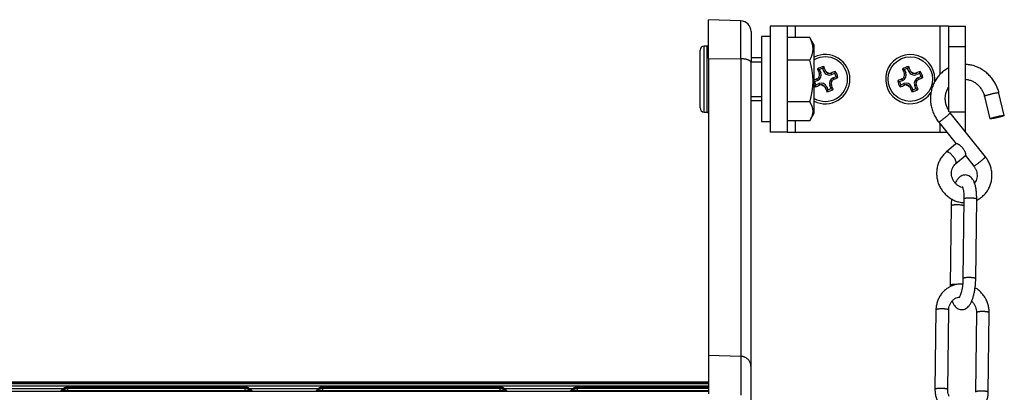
# Model space of a CAD drawing. Header units: inches. Extents: x 53216 to 117387, y -66787 to -22834.
# Tile 149 of 256: x 60628.18 to 60651.37, y -30095.51 to -30086.74. Entities that reach past the tile are written whole.
import ezdxf

# ---------------------------------------------------------------- set-up
doc = ezdxf.new("R2010")
doc.units = ezdxf.units.IN
doc.header["$MEASUREMENT"] = 0
doc.layers.add('FAKRO LOFT LADDERS', color=7, linetype='Continuous')

msp = doc.modelspace()

# ---------------------------------------------------------------- linework, layer by layer
at = {"layer": 'FAKRO LOFT LADDERS', "color": 7, "linetype": 'Continuous'}
for p, q in [((60644.402, -30087.647), (60644.402, -30086.735)), ((60645.161, -30086.762), (60644.402, -30086.735)), ((60645.161, -30087.656), (60645.161, -30086.762)), ((60645.402, -30087.012), (60645.402, -30087.743)), ((60646.252, -30086.885), (60645.852, -30086.885)), ((60645.852, -30086.885), (60645.852, -30089.385)), ((60646.452, -30086.885), (60646.252, -30086.885)), ((60646.252, -30086.885), (60646.252, -30089.385)), ((60646.452, -30087.155), (60646.452, -30086.885)), ((60649.852, -30086.885), (60646.452, -30086.885)), ((60649.852, -30086.885), (60649.852, -30088.025)), ((60650.052, -30086.885), (60649.852, -30086.885)), ((60650.052, -30086.885), (60650.452, -30086.885)), ((60650.052, -30086.885), (60650.052, -30087.368)), ((60650.452, -30087.368), (60650.452, -30086.885)), ((60645.652, -30087.135), (60645.652, -30089.135)), ((60645.852, -30087.135), (60645.652, -30087.135)), ((60646.787, -30087.155), (60646.252, -30087.155)), ((60646.892, -30087.335), (60646.804, -30087.183)), ((60644.202, -30088.814), (60644.202, -30087.457)), ((60644.302, -30088.914), (60644.302, -30087.357)), ((60644.372, -30087.357), (60644.302, -30087.357)), ((60644.372, -30088.914), (60644.372, -30087.357)), ((60646.892, -30088.935), (60646.892, -30087.335)), ((60650.052, -30087.368), (60650.452, -30087.368)), ((60650.052, -30087.368), (60650.052, -30088.902)), ((60650.452, -30088.902), (60650.452, -30087.368)), ((60644.402, -30087.647), (60644.402, -30094.636)), ((60644.402, -30087.647), (60645.161, -30087.656)), ((60645.161, -30087.656), (60645.161, -30094.662)), ((60645.652, -30087.635), (60645.402, -30087.635)), ((60645.402, -30087.727), (60645.652, -30087.727)), ((60645.402, -30094.908), (60645.402, -30087.743)), ((60646.787, -30087.692), (60646.252, -30087.692)), ((60647.046, -30087.984), (60647.009, -30088)), ((60647.016, -30087.913), (60647.046, -30087.984)), ((60647.12, -30087.954), (60647.09, -30087.883)), ((60647.12, -30087.954), (60647.156, -30087.938)), ((60647.303, -30088.029), (60647.288, -30087.993)), ((60649.046, -30087.984), (60649.009, -30088)), ((60649.016, -30087.913), (60649.046, -30087.984)), ((60649.12, -30087.954), (60649.09, -30087.883)), ((60649.12, -30087.954), (60649.156, -30087.938)), ((60649.303, -30088.029), (60649.288, -30087.993)), ((60646.97, -30088.167), (60646.899, -30088.197)), ((60646.97, -30088.167), (60646.955, -30088.131)), ((60647.374, -30088), (60647.303, -30088.029)), ((60647.333, -30088.103), (60647.405, -30088.074)), ((60647.333, -30088.103), (60647.349, -30088.14)), ((60648.97, -30088.167), (60648.899, -30088.197)), ((60648.97, -30088.167), (60648.955, -30088.131)), ((60649.374, -30088), (60649.303, -30088.029)), ((60649.333, -30088.103), (60649.405, -30088.074)), ((60649.333, -30088.103), (60649.349, -30088.14)), ((60646.93, -30088.271), (60647.001, -30088.241)), ((60647.001, -30088.241), (60647.016, -30088.278)), ((60647.184, -30088.317), (60647.147, -30088.332)), ((60647.184, -30088.317), (60647.213, -30088.388)), ((60647.258, -30088.286), (60647.294, -30088.271)), ((60647.287, -30088.357), (60647.258, -30088.286)), ((60648.93, -30088.271), (60649.001, -30088.241)), ((60649.001, -30088.241), (60649.016, -30088.278)), ((60649.184, -30088.317), (60649.147, -30088.332)), ((60649.184, -30088.317), (60649.213, -30088.388)), ((60649.258, -30088.286), (60649.294, -30088.271)), ((60649.287, -30088.357), (60649.258, -30088.286)), ((60645.402, -30088.543), (60645.652, -30088.543)), ((60645.402, -30088.635), (60645.652, -30088.635)), ((60646.787, -30088.672), (60646.252, -30088.672)), ((60650.901, -30088.542), (60651.024, -30089.068)), ((60651.365, -30088.989), (60651.241, -30088.462)), ((60644.302, -30088.914), (60644.372, -30088.914)), ((60650.076, -30088.902), (60650.452, -30088.902)), ((60650.452, -30089.375), (60650.452, -30088.902)), ((60645.652, -30089.135), (60645.852, -30089.135)), ((60646.787, -30089.115), (60646.252, -30089.115)), ((60646.452, -30089.385), (60646.452, -30089.115)), ((60646.804, -30089.088), (60646.892, -30088.935)), ((60649.821, -30089.145), (60650.231, -30089.66)), ((60650.922, -30089.965), (60650.095, -30088.927)), ((60646.252, -30089.385), (60645.852, -30089.385)), ((60646.252, -30089.385), (60646.452, -30089.385)), ((60646.452, -30089.385), (60649.852, -30089.385)), ((60649.852, -30089.184), (60649.852, -30089.385)), ((60649.852, -30089.385), (60650.012, -30089.385)), ((60650.228, -30089.662), (60650.001, -30089.852)), ((60650.225, -30090.121), (60650.453, -30089.93)), ((60650.449, -30089.933), (60650.649, -30090.183)), ((60650.416, -30090.96), (60650.393, -30092.832)), ((60650.693, -30092.836), (60650.716, -30090.964)), ((60650.115, -30091.12), (60650.092, -30092.991)), ((60649.757, -30093.57), (60649.734, -30095.442)), ((60650.034, -30095.446), (60650.057, -30093.574)), ((60650.711, -30093.633), (60650.688, -30095.505)), ((60650.988, -30095.508), (60651.011, -30093.637)), ((60644.402, -30094.636), (60644.402, -30095.55)), ((60644.402, -30094.636), (60645.161, -30094.662)), ((60645.161, -30094.662), (60645.161, -30095.576)), ((60645.402, -30095.822), (60645.402, -30094.908)), ((60644.402, -30095.275), (60606.402, -30095.275)), ((60644.402, -30095.294), (60606.402, -30095.294)), ((60644.402, -30095.313), (60606.402, -30095.313)), ((60606.402, -30095.357), (60644.402, -30095.357)), ((60629.31, -30095.385), (60629.31, -30095.404)), ((60633.494, -30095.385), (60629.31, -30095.385)), ((60629.31, -30095.404), (60629.31, -30095.423)), ((60633.494, -30095.404), (60629.31, -30095.404)), ((60633.494, -30095.404), (60633.494, -30095.385)), ((60633.494, -30095.423), (60633.494, -30095.404)), ((60635.31, -30095.385), (60635.31, -30095.404)), ((60639.494, -30095.385), (60635.31, -30095.385)), ((60635.31, -30095.404), (60635.31, -30095.423)), ((60639.494, -30095.404), (60635.31, -30095.404)), ((60639.494, -30095.404), (60639.494, -30095.385)), ((60639.494, -30095.423), (60639.494, -30095.404)), ((60641.31, -30095.385), (60641.31, -30095.404)), ((60644.402, -30095.385), (60641.31, -30095.385)), ((60641.31, -30095.404), (60641.31, -30095.423)), ((60644.402, -30095.404), (60641.31, -30095.404)), ((60644.402, -30095.495), (60606.402, -30095.495)), ((60627.585, -30095.419), (60629.218, -30095.419)), ((60629.211, -30095.426), (60629.152, -30095.485)), ((60629.211, -30095.445), (60629.161, -30095.495)), ((60629.211, -30095.464), (60629.18, -30095.495)), ((60629.31, -30095.423), (60629.31, -30095.468)), ((60633.494, -30095.423), (60629.31, -30095.423)), ((60629.31, -30095.468), (60629.31, -30095.495)), ((60629.31, -30095.468), (60633.494, -30095.468)), ((60633.494, -30095.468), (60633.494, -30095.423)), ((60633.494, -30095.495), (60633.494, -30095.468)), ((60633.585, -30095.419), (60635.218, -30095.419)), ((60633.652, -30095.485), (60633.593, -30095.426)), ((60633.643, -30095.495), (60633.593, -30095.445)), ((60633.624, -30095.495), (60633.593, -30095.464)), ((60635.211, -30095.426), (60635.152, -30095.485)), ((60635.211, -30095.445), (60635.161, -30095.495)), ((60635.211, -30095.464), (60635.18, -30095.495)), ((60635.31, -30095.423), (60635.31, -30095.468)), ((60639.494, -30095.423), (60635.31, -30095.423)), ((60635.31, -30095.468), (60635.31, -30095.495)), ((60635.31, -30095.468), (60639.494, -30095.468)), ((60639.494, -30095.468), (60639.494, -30095.423)), ((60639.494, -30095.495), (60639.494, -30095.468)), ((60639.585, -30095.419), (60641.218, -30095.419)), ((60639.652, -30095.485), (60639.593, -30095.426)), ((60639.643, -30095.495), (60639.593, -30095.445)), ((60639.624, -30095.495), (60639.593, -30095.464)), ((60641.211, -30095.426), (60641.152, -30095.485)), ((60641.211, -30095.445), (60641.161, -30095.495)), ((60641.211, -30095.464), (60641.18, -30095.495)), ((60641.31, -30095.423), (60641.31, -30095.468)), ((60644.402, -30095.423), (60641.31, -30095.423)), ((60641.31, -30095.468), (60641.31, -30095.495)), ((60641.31, -30095.468), (60644.402, -30095.468))]:
    msp.add_line(p, q, dxfattribs=at)
msp.add_circle((60649.152, -30088.135), 0.524, dxfattribs=at)
for centre, radius, start, end in [((60645.152, -30087.012), 0.25, 0, 88), ((60646.346, -30087.424), 0.516, 328.6851, 31.3149), ((60646.498, -30087.377), 0.364, 32.4393, 37.4842), ((60644.302, -30087.457), 0.1, 90, 180), ((60644.372, -30087.327), 0.03, 270, 0), ((60645.235, -30088.182), 1.628, 342.4785, 17.5215), ((60647.152, -30088.135), 0.58, 0, 116.6331), ((60647.152, -30088.135), 0.524, 0, 119.7247), ((60649.152, -30088.135), 0.58, 0, 327.1932), ((60647.152, -30088.135), 0.298, 97.3029, 127.7425), ((60658.356, -30083.41), 12.24, 201.5192, 202.0233), ((60646.743, -30088.754), 0.884, 72.0036, 75.1914), ((60646.917, -30088.038), 0.14, 292.5227, 22.5227), ((60647.152, -30088.135), 0.26, 103.6614, 121.384), ((60647.878, -30088.283), 0.884, 149.854, 153.0418), ((60635.892, -30092.725), 12.24, 23.0221, 23.5261), ((60647.249, -30087.9), 0.14, 202.5227, 292.5227), ((60647.25, -30087.899), 0.101, 203.0183, 228.3318), ((60647.152, -30088.135), 0.164, 55.8431, 79.2613), ((60647.249, -30087.9), 0.1, 228.1385, 266.966), ((60647.249, -30087.898), 0.102, 266.8073, 291.993), ((60651.878, -30099.342), 12.243, 111.5194, 112.024), ((60646.533, -30087.727), 0.884, 342.0243, 345.2098), ((60647.152, -30088.135), 0.298, 7.3399, 37.7794), ((60649.152, -30088.135), 0.298, 97.3029, 127.7425), ((60660.356, -30083.41), 12.24, 201.5192, 202.0233), ((60648.743, -30088.754), 0.884, 72.0036, 75.1914), ((60648.917, -30088.038), 0.14, 292.5227, 22.5227), ((60649.152, -30088.135), 0.26, 103.6614, 121.384), ((60649.878, -30088.283), 0.884, 149.854, 153.0418), ((60637.892, -30092.725), 12.24, 23.0221, 23.5261), ((60649.249, -30087.9), 0.14, 202.5227, 292.5227), ((60649.25, -30087.899), 0.101, 203.0183, 228.3318), ((60649.152, -30088.135), 0.164, 55.8431, 79.2613), ((60649.249, -30087.9), 0.1, 228.1385, 266.966), ((60649.249, -30087.898), 0.102, 266.8073, 291.993), ((60653.878, -30099.342), 12.243, 111.5194, 112.024), ((60648.533, -30087.727), 0.884, 342.0243, 345.2098), ((60649.152, -30088.135), 0.298, 7.3399, 37.7794), ((60651.743, -30099.398), 12.243, 113.0213, 113.3427), ((60647.152, -30088.135), 0.58, 243.3669, 0), ((60647.152, -30088.135), 0.524, 240.2753, 0), ((60647.3, -30087.409), 0.884, 242.4908, 243.0211), ((60647.152, -30088.135), 0.26, 193.62, 211.3425), ((60646.915, -30088.037), 0.101, 293.0177, 318.2727), ((60647.152, -30088.135), 0.164, 145.784, 169.2022), ((60646.917, -30088.038), 0.1, 318.0794, 356.9069), ((60646.915, -30088.038), 0.102, 356.7492, 21.9914), ((60647.387, -30088.233), 0.14, 112.5227, 202.5227), ((60647.152, -30088.135), 0.164, 325.6767, 349.4278), ((60647.387, -30088.233), 0.1, 137.8552, 177.2493), ((60647.389, -30088.233), 0.102, 177.0832, 201.9984), ((60647.388, -30088.233), 0.101, 113.0175, 138.0514), ((60642.562, -30076.876), 12.239, 293.0211, 293.5263), ((60647.152, -30088.135), 0.26, 13.7028, 31.4254), ((60647.004, -30088.861), 0.884, 59.8724, 63.0625), ((60653.743, -30099.398), 12.243, 113.0213, 113.5259), ((60649.152, -30088.135), 0.298, 187.2659, 217.7055), ((60649.3, -30087.409), 0.884, 239.8355, 243.0211), ((60649.152, -30088.135), 0.26, 193.62, 211.3425), ((60648.915, -30088.037), 0.101, 293.0177, 318.2727), ((60649.152, -30088.135), 0.164, 145.784, 169.2022), ((60648.917, -30088.038), 0.1, 318.0794, 356.9069), ((60648.915, -30088.038), 0.102, 356.7492, 21.9914), ((60649.387, -30088.233), 0.14, 112.5227, 202.5227), ((60649.152, -30088.135), 0.164, 325.6767, 349.4278), ((60649.387, -30088.233), 0.1, 137.8552, 177.2493), ((60649.389, -30088.233), 0.102, 177.0832, 201.9984), ((60649.388, -30088.233), 0.101, 113.0175, 138.0514), ((60644.562, -30076.876), 12.239, 293.0211, 293.5263), ((60649.152, -30088.135), 0.26, 13.7028, 31.4254), ((60649.004, -30088.861), 0.884, 59.8724, 63.0625), ((60649.152, -30088.135), 0.58, 354.3977, 0), ((60647.152, -30088.135), 0.298, 209.3591, 217.7055), ((60647.77, -30088.544), 0.884, 161.9829, 165.1729), ((60642.427, -30076.932), 12.239, 291.5191, 292.0243), ((60647.054, -30088.37), 0.14, 22.5227, 112.5227), ((60647.054, -30088.372), 0.102, 87.025, 111.9968), ((60647.152, -30088.135), 0.164, 235.6175, 259.3687), ((60647.054, -30088.37), 0.1, 47.7961, 87.1901), ((60647.054, -30088.372), 0.101, 23.0169, 47.9922), ((60658.414, -30083.545), 12.242, 203.0204, 203.5261), ((60647.152, -30088.135), 0.298, 277.3029, 307.7425), ((60646.425, -30087.987), 0.884, 329.854, 333.0418), ((60647.152, -30088.135), 0.26, 283.6614, 301.384), ((60647.56, -30087.517), 0.884, 252.0036, 255.1914), ((60635.946, -30092.862), 12.242, 21.5193, 22.025), ((60649.77, -30088.544), 0.884, 161.9829, 165.1729), ((60644.427, -30076.932), 12.239, 291.5191, 292.0243), ((60649.054, -30088.37), 0.14, 22.5227, 112.5227), ((60649.054, -30088.372), 0.102, 87.025, 111.9968), ((60649.152, -30088.135), 0.164, 235.6175, 259.3687), ((60649.054, -30088.37), 0.1, 47.7961, 87.1901), ((60649.054, -30088.372), 0.101, 23.0169, 47.9922), ((60660.414, -30083.545), 12.242, 203.0204, 203.5261), ((60649.152, -30088.135), 0.298, 277.3029, 307.7425), ((60648.425, -30087.987), 0.884, 329.854, 333.0418), ((60649.152, -30088.135), 0.26, 283.6614, 301.384), ((60649.56, -30087.517), 0.884, 252.0036, 255.1914), ((60637.946, -30092.862), 12.242, 21.5193, 22.025), ((60646.498, -30088.894), 0.364, 322.5158, 37.4842), ((60644.302, -30088.814), 0.1, 180, 270), ((60644.372, -30088.944), 0.03, 0, 90), ((60629.31, -30095.525), 0.14, 90, 134.9587), ((60629.31, -30095.544), 0.14, 90, 134.9587), ((60633.494, -30095.525), 0.14, 45.0413, 90), ((60633.494, -30095.544), 0.14, 45.0413, 90), ((60635.31, -30095.525), 0.14, 90, 134.9587), ((60635.31, -30095.544), 0.14, 90, 134.9587), ((60639.494, -30095.525), 0.14, 45.0413, 90), ((60639.494, -30095.544), 0.14, 45.0413, 90), ((60641.31, -30095.525), 0.14, 90, 134.9587), ((60641.31, -30095.544), 0.14, 90, 134.9587), ((60629.31, -30095.563), 0.14, 90, 134.9587), ((60633.494, -30095.563), 0.14, 45.0413, 90), ((60635.31, -30095.563), 0.14, 90, 134.9587), ((60639.494, -30095.563), 0.14, 45.0413, 90), ((60641.31, -30095.563), 0.14, 90, 134.9587)]:
    msp.add_arc(centre, radius, start, end, dxfattribs=at)
msp.add_ellipse((60651.194, -30089.029), major_axis=(0.17, 0.04), ratio=0.091675, dxfattribs=at)
for points, weights in [([(60645.402, -30087.743), (60645.402, -30087.659), (60645.161, -30087.656)], [1, 0.71933980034, 1]), ([(60650.259, -30092.968), (60650.093, -30092.963), (60650.092, -30092.991)], [1, 0.666570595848, 1]), ([(60645.402, -30094.908), (60645.402, -30094.671), (60645.161, -30094.662)], [1, 0.719339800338, 1]), ([(60629.152, -30095.485), (60629.15, -30095.486), (60629.168, -30095.487)], [1, 0.969483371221, 1]), ([(60629.211, -30095.426), (60629.21, -30095.427), (60629.231, -30095.428)], [1, 0.941741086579, 1]), ([(60629.211, -30095.445), (60629.21, -30095.446), (60629.231, -30095.447)], [1, 0.941741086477, 1]), ([(60629.211, -30095.464), (60629.207, -30095.468), (60629.31, -30095.468)], [1, 0.69354811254, 1]), ([(60633.494, -30095.468), (60633.597, -30095.468), (60633.593, -30095.464)], [1, 0.69354811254, 1]), ([(60633.573, -30095.428), (60633.594, -30095.427), (60633.593, -30095.426)], [1, 0.94174108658, 1]), ([(60633.573, -30095.447), (60633.594, -30095.446), (60633.593, -30095.445)], [1, 0.941741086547, 1]), ([(60633.636, -30095.487), (60633.653, -30095.486), (60633.652, -30095.485)], [1, 0.969483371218, 1]), ([(60635.152, -30095.485), (60635.15, -30095.486), (60635.168, -30095.487)], [1, 0.969483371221, 1]), ([(60635.211, -30095.426), (60635.21, -30095.427), (60635.231, -30095.428)], [1, 0.941741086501, 1]), ([(60635.211, -30095.445), (60635.21, -30095.446), (60635.231, -30095.447)], [1, 0.941741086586, 1]), ([(60635.211, -30095.464), (60635.207, -30095.468), (60635.31, -30095.468)], [1, 0.693548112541, 1]), ([(60639.494, -30095.468), (60639.597, -30095.468), (60639.593, -30095.464)], [1, 0.693548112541, 1]), ([(60639.573, -30095.428), (60639.594, -30095.427), (60639.593, -30095.426)], [1, 0.941741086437, 1]), ([(60639.573, -30095.447), (60639.594, -30095.446), (60639.593, -30095.445)], [1, 0.941741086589, 1]), ([(60639.636, -30095.487), (60639.653, -30095.486), (60639.652, -30095.485)], [1, 0.969483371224, 1]), ([(60641.152, -30095.485), (60641.15, -30095.486), (60641.168, -30095.487)], [1, 0.96948337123, 1]), ([(60641.211, -30095.426), (60641.21, -30095.427), (60641.231, -30095.428)], [1, 0.941741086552, 1]), ([(60641.211, -30095.445), (60641.21, -30095.446), (60641.231, -30095.447)], [1, 0.941741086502, 1]), ([(60641.211, -30095.464), (60641.207, -30095.468), (60641.31, -30095.468)], [1, 0.693548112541, 1])]:
    msp.add_rational_spline(points, weights, degree=2, dxfattribs=at)
for points, knots in [([(60650.052, -30087.875), (60650.043, -30087.879), (60650.003, -30087.901), (60649.934, -30087.947), (60649.853, -30088.02), (60649.783, -30088.103), (60649.724, -30088.196), (60649.678, -30088.296), (60649.646, -30088.403), (60649.628, -30088.513), (60649.625, -30088.626), (60649.637, -30088.739), (60649.663, -30088.85), (60649.702, -30088.956), (60649.757, -30089.058), (60649.796, -30089.114), (60649.821, -30089.145)], [0.5087689, 0.5087689, 0.5087689, 0.5087689, 0.5188595, 0.5556787, 0.5925254, 0.6294217, 0.6663836, 0.7034198, 0.7405319, 0.777715, 0.8149598, 0.8522543, 0.8895851, 0.9269389, 0.9643019, 1, 1, 1, 1]), ([(60651.241, -30088.462), (60651.232, -30088.423), (60651.212, -30088.358), (60651.165, -30088.251), (60651.106, -30088.155), (60651.035, -30088.065), (60650.953, -30087.986), (60650.862, -30087.919), (60650.764, -30087.864), (60650.66, -30087.823), (60650.555, -30087.797), (60650.485, -30087.789), (60650.452, -30087.788)], [0, 0, 0, 0, 0.0361391, 0.0734988, 0.1108616, 0.1482137, 0.1855414, 0.2228309, 0.2600684, 0.297242, 0.3343427, 0.3682502, 0.3682502, 0.3682502, 0.3682502]), ([(60650.452, -30088.138), (60650.47, -30088.14), (60650.514, -30088.146), (60650.585, -30088.167), (60650.66, -30088.205), (60650.729, -30088.255), (60650.79, -30088.317), (60650.84, -30088.386), (60650.878, -30088.465), (60650.894, -30088.514), (60650.901, -30088.542)], [0.6398911, 0.6398911, 0.6398911, 0.6398911, 0.6714807, 0.7194281, 0.7670656, 0.8144716, 0.861723, 0.9088883, 0.9560281, 1, 1, 1, 1]), ([(60650.052, -30088.865), (60650.051, -30088.863), (60650.036, -30088.837), (60650.009, -30088.781), (60649.986, -30088.699), (60649.975, -30088.613), (60649.979, -30088.529), (60649.997, -30088.447), (60650.023, -30088.382), (60650.044, -30088.346), (60650.052, -30088.334)], [0.0412889, 0.0412889, 0.0412889, 0.0412889, 0.0452232, 0.0923636, 0.1395431, 0.1868247, 0.2342809, 0.2819914, 0.3300336, 0.3561668, 0.3561668, 0.3561668, 0.3561668]), ([(60650.001, -30089.852), (60649.974, -30089.875), (60649.932, -30089.917), (60649.87, -30089.998), (60649.825, -30090.085), (60649.791, -30090.18), (60649.774, -30090.28), (60649.77, -30090.382), (60649.782, -30090.483), (60649.809, -30090.583), (60649.851, -30090.678), (60649.905, -30090.765), (60649.972, -30090.844), (60650.049, -30090.912), (60650.134, -30090.967), (60650.227, -30091.009), (60650.321, -30091.035), (60650.385, -30091.043), (60650.415, -30091.044)], [0, 0, 0, 0, 0.0311531, 0.0632952, 0.0955183, 0.1278291, 0.1602247, 0.1926944, 0.2252227, 0.257792, 0.2903839, 0.3229799, 0.3555612, 0.3881089, 0.4206044, 0.4530305, 0.4853741, 0.5150723, 0.5150723, 0.5150723, 0.5150723]), ([(60650.716, -30090.985), (60650.744, -30090.972), (60650.799, -30090.941), (60650.874, -30090.881), (60650.941, -30090.808), (60650.996, -30090.725), (60651.037, -30090.634), (60651.065, -30090.537), (60651.077, -30090.436), (60651.075, -30090.335), (60651.057, -30090.233), (60651.026, -30090.136), (60650.979, -30090.043), (60650.944, -30089.993), (60650.922, -30089.965)], [0.6160388, 0.6160388, 0.6160388, 0.6160388, 0.6459831, 0.678035, 0.7101343, 0.7423046, 0.7745596, 0.8069023, 0.8393266, 0.8718198, 0.9043652, 0.936945, 0.9695406, 1, 1, 1, 1]), ([(60650.386, -30090.688), (60650.382, -30090.688), (60650.358, -30090.682), (60650.315, -30090.666), (60650.259, -30090.631), (60650.21, -30090.586), (60650.171, -30090.532), (60650.142, -30090.472), (60650.125, -30090.407), (60650.12, -30090.342), (60650.129, -30090.277), (60650.149, -30090.217), (60650.183, -30090.163), (60650.208, -30090.135), (60650.225, -30090.121)], [0.5174535, 0.5174535, 0.5174535, 0.5174535, 0.5249711, 0.568435, 0.611403, 0.6540506, 0.6965274, 0.7389585, 0.7814608, 0.8241662, 0.8672344, 0.9108454, 0.9551573, 1, 1, 1, 1]), ([(60650.649, -30090.183), (60650.663, -30090.202), (60650.685, -30090.235), (60650.712, -30090.298), (60650.725, -30090.362), (60650.727, -30090.428), (60650.716, -30090.491), (60650.694, -30090.544), (60650.676, -30090.574), (60650.667, -30090.585)], [0, 0, 0, 0, 0.0405696, 0.0830069, 0.1255459, 0.1683238, 0.2115077, 0.2552781, 0.2861791, 0.2861791, 0.2861791, 0.2861791]), ([(60650.716, -30090.964), (60650.717, -30090.931), (60650.716, -30090.876), (60650.71, -30090.785), (60650.698, -30090.702), (60650.681, -30090.621), (60650.655, -30090.55), (60650.623, -30090.49), (60650.581, -30090.443), (60650.533, -30090.41), (60650.48, -30090.393), (60650.425, -30090.391), (60650.372, -30090.405), (60650.323, -30090.432), (60650.278, -30090.474), (60650.242, -30090.525), (60650.221, -30090.566), (60650.213, -30090.586)], [0, 0, 0, 0, 0.0478013, 0.0981116, 0.1497176, 0.2036911, 0.2610423, 0.3156955, 0.360247, 0.3986514, 0.4344598, 0.469476, 0.5050491, 0.5430435, 0.5869364, 0.6406439, 0.6861411, 0.6861411, 0.6861411, 0.6861411]), ([(60650.374, -30090.663), (60650.374, -30090.663), (60650.376, -30090.666), (60650.384, -30090.682), (60650.394, -30090.714), (60650.404, -30090.762), (60650.412, -30090.82), (60650.416, -30090.89), (60650.417, -30090.934), (60650.416, -30090.96)], [0.6837652, 0.6837652, 0.6837652, 0.6837652, 0.7119633, 0.7530637, 0.7982766, 0.8468303, 0.8976958, 0.9500238, 1, 1, 1, 1]), ([(60650.125, -30090.959), (60650.122, -30090.983), (60650.118, -30091.038), (60650.116, -30091.087), (60650.115, -30091.12)], [0.91415221, 0.91415221, 0.91415221, 0.91415221, 0.952629, 1, 1, 1, 1]), ([(60650.137, -30093.359), (60650.143, -30093.375), (60650.157, -30093.414), (60650.186, -30093.466), (60650.227, -30093.513), (60650.276, -30093.545), (60650.328, -30093.562), (60650.383, -30093.564), (60650.436, -30093.551), (60650.486, -30093.523), (60650.53, -30093.482), (60650.569, -30093.426), (60650.603, -30093.358), (60650.631, -30093.28), (60650.653, -30093.197), (60650.67, -30093.108), (60650.683, -30093.019), (60650.691, -30092.924), (60650.693, -30092.868), (60650.693, -30092.836)], [0.224872, 0.224872, 0.224872, 0.224872, 0.2610423, 0.3156955, 0.360247, 0.3986514, 0.4344598, 0.469476, 0.5050491, 0.5430435, 0.5869364, 0.6406439, 0.6977806, 0.75176, 0.803363, 0.8536649, 0.9032899, 0.952629, 1, 1, 1, 1]), ([(60650.393, -30092.832), (60650.393, -30092.859), (60650.391, -30092.906), (60650.384, -30092.985), (60650.374, -30093.059), (60650.36, -30093.128), (60650.345, -30093.186), (60650.329, -30093.233), (60650.314, -30093.265), (60650.304, -30093.281), (60650.302, -30093.284), (60650.302, -30093.284)], [0, 0, 0, 0, 0.0515576, 0.1051548, 0.1584303, 0.2109535, 0.2621478, 0.311217, 0.3571575, 0.3990998, 0.4286265, 0.4286265, 0.4286265, 0.4286265]), ([(60650.386, -30092.96), (60650.372, -30092.96), (60650.326, -30092.959), (60650.249, -30092.967), (60650.159, -30092.991), (60650.074, -30093.029), (60649.995, -30093.08), (60649.926, -30093.143), (60649.867, -30093.215), (60649.819, -30093.297), (60649.784, -30093.384), (60649.763, -30093.479), (60649.758, -30093.537), (60649.757, -30093.57)], [0.5046825, 0.5046825, 0.5046825, 0.5046825, 0.5266298, 0.5741738, 0.6216333, 0.6690453, 0.7164533, 0.7639013, 0.8114273, 0.8590585, 0.9068074, 0.9546731, 1, 1, 1, 1]), ([(60651.011, -30093.637), (60651.011, -30093.602), (60651.008, -30093.544), (60650.988, -30093.446), (60650.955, -30093.355), (60650.909, -30093.268), (60650.851, -30093.189), (60650.782, -30093.119), (60650.723, -30093.074), (60650.687, -30093.052), (60650.678, -30093.047)], [0, 0, 0, 0, 0.046514, 0.0946279, 0.1427825, 0.1909536, 0.2391168, 0.2872476, 0.3353212, 0.3502728, 0.3502728, 0.3502728, 0.3502728]), ([(60650.057, -30093.574), (60650.058, -30093.55), (60650.062, -30093.51), (60650.081, -30093.446), (60650.112, -30093.389), (60650.153, -30093.34), (60650.203, -30093.301), (60650.258, -30093.275), (60650.297, -30093.266), (60650.315, -30093.263)], [0, 0, 0, 0, 0.059186, 0.121635, 0.184774, 0.248655, 0.3131196, 0.3777732, 0.4327981, 0.4327981, 0.4327981, 0.4327981]), ([(60650.599, -30093.362), (60650.606, -30093.369), (60650.628, -30093.392), (60650.66, -30093.437), (60650.69, -30093.498), (60650.708, -30093.567), (60650.711, -30093.608), (60650.711, -30093.633)], [0.7294556, 0.7294556, 0.7294556, 0.7294556, 0.7544308, 0.8157584, 0.8770405, 0.9383975, 1, 1, 1, 1]), ([(60649.734, -30095.442), (60649.734, -30095.476), (60649.737, -30095.535), (60649.757, -30095.632), (60649.79, -30095.723), (60649.836, -30095.81), (60649.893, -30095.888), (60649.937, -30095.933), (60649.96, -30095.953)], [0, 0, 0, 0, 0.046514, 0.0946279, 0.1427825, 0.1909536, 0.2391168, 0.284497, 0.284497, 0.284497, 0.284497]), ([(60650.07, -30095.608), (60650.065, -30095.599), (60650.052, -30095.568), (60650.037, -30095.511), (60650.034, -30095.47), (60650.034, -30095.446)], [0.8483177, 0.8483177, 0.8483177, 0.8483177, 0.8770405, 0.9383975, 1, 1, 1, 1]), ([(60650.295, -30096.112), (60650.299, -30096.113), (60650.335, -30096.118), (60650.402, -30096.121), (60650.496, -30096.111), (60650.586, -30096.087), (60650.671, -30096.049), (60650.749, -30095.998), (60650.819, -30095.936), (60650.878, -30095.863), (60650.926, -30095.781), (60650.961, -30095.694), (60650.982, -30095.599), (60650.987, -30095.542), (60650.988, -30095.508)], [0.4720431, 0.4720431, 0.4720431, 0.4720431, 0.4789764, 0.5266298, 0.5741738, 0.6216333, 0.6690453, 0.7164533, 0.7639013, 0.8114273, 0.8590585, 0.9068074, 0.9546731, 1, 1, 1, 1])]:
    msp.add_open_spline(points, degree=3, knots=knots, dxfattribs=at)
for points, weights in [([(60651.241, -30088.462), (60651.238, -30088.447), (60651.067, -30088.487), (60650.897, -30088.527), (60650.901, -30088.542)], [1, 0.707105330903, 1, 0.707105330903, 1]), ([(60649.821, -30089.145), (60649.828, -30089.155), (60649.965, -30089.046), (60650.102, -30088.936), (60650.095, -30088.927)], [1, 0.707106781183, 1, 0.707106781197, 1]), ([(60650.225, -30090.121), (60650.27, -30090.083), (60650.158, -30089.949), (60650.046, -30089.815), (60650.001, -30089.852)], [1, 0.707115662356, 1, 0.707115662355, 1]), ([(60650.453, -30089.93), (60650.498, -30089.893), (60650.386, -30089.759), (60650.273, -30089.624), (60650.228, -30089.662)], [1, 0.707106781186, 1, 0.707106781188, 1]), ([(60650.649, -30090.183), (60650.656, -30090.192), (60650.793, -30090.083), (60650.93, -30089.974), (60650.922, -30089.965)], [1, 0.707106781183, 1, 0.707106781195, 1]), ([(60650.716, -30090.964), (60650.717, -30090.938), (60650.567, -30090.936), (60650.417, -30090.935), (60650.416, -30090.96)], [1, 0.707106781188, 1, 0.707106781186, 1]), ([(60650.414, -30091.12), (60650.398, -30091.096), (60650.257, -30091.096), (60650.116, -30091.095), (60650.115, -30091.12)], [1, 0.728116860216, 1, 0.728116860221, 1]), ([(60650.693, -30092.836), (60650.693, -30092.81), (60650.543, -30092.808), (60650.393, -30092.806), (60650.393, -30092.832)], [1, 0.707107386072, 1, 0.707107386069, 1]), ([(60650.057, -30093.574), (60650.058, -30093.548), (60649.908, -30093.546), (60649.758, -30093.544), (60649.757, -30093.57)], [1, 0.707106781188, 1, 0.707106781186, 1]), ([(60651.011, -30093.637), (60651.011, -30093.611), (60650.861, -30093.609), (60650.711, -30093.607), (60650.711, -30093.633)], [1, 0.707106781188, 1, 0.707106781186, 1]), ([(60650.034, -30095.446), (60650.034, -30095.42), (60649.884, -30095.418), (60649.734, -30095.416), (60649.734, -30095.442)], [1, 0.707110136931, 1, 0.707110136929, 1]), ([(60650.988, -30095.508), (60650.988, -30095.483), (60650.838, -30095.481), (60650.688, -30095.479), (60650.688, -30095.505)], [1, 0.707110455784, 1, 0.707110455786, 1])]:
    msp.add_rational_spline(points, weights, degree=2, knots=[0, 0, 0, 0.5, 0.5, 1, 1, 1], dxfattribs=at)
msp.add_open_spline([(60650.092, -30092.991), (60650.092, -30093.002), (60650.092, -30093.013), (60650.092, -30093.023)], degree=3, dxfattribs=at)

doc.saveas('drawing.dxf')
